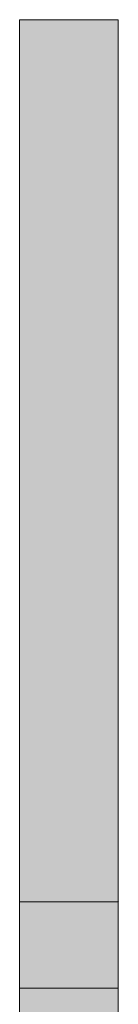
# Model space of a CAD drawing. Header units: millimetres. Extents: x -14779 to 3858, y -4805 to 7936.
# Tile 29 of 31: x -6445 to -6159, y 5091 to 7936. Entities that reach past the tile are written whole.
import ezdxf

# ---------------------------------------------------------------- set-up
doc = ezdxf.new("R2010")
doc.units = ezdxf.units.MM
doc.layers.add('FILL-EPS', color=7, linetype='Continuous')
doc.layers.add('LINE-C_2E8C94', color=7, linetype='Continuous')

msp = doc.modelspace()

# ---------------------------------------------------------------- hatches: boundary and pattern name
at = {"layer": 'FILL-EPS', "true_color": 0xbae9e9}
h = msp.add_hatch(color=254, dxfattribs=at)
h.dxf.hatch_style = 1
h.paths.add_polyline_path([(-6444.9, 5386.9), (-6444.9, 7935.8), (-6222.6, 7935.8), (-6159.1, 7935.8), (-6159.1, 5386.9), (-6222.6, 5386.9)])
at = {"layer": 'FILL-EPS', "true_color": 0xccffff}
h = msp.add_hatch(color=7, dxfattribs=at)
h.dxf.hatch_style = 1
h.paths.add_polyline_path([(-6444.9, 2743.2), (-6444.9, 4212.8), (-6445.2, 4212.9), (-6444.9, 4214.5), (-6444.9, 5386.9), (-6159.1, 5386.9), (-6159.1, 2743.2)])
h = msp.add_hatch(color=7, dxfattribs=at)
h.dxf.hatch_style = 1
h.paths.add_polyline_path([(-6444.9, 4213.4), (-6444.9, 5386.9), (-6159.1, 5386.9), (-6158.7, 5388.5), (-6159, 5387.4), (-6159.1, 5386.9), (-6159.1, 2743.2), (-6444.9, 2743.2)])
at = {"layer": 'FILL-EPS', "true_color": 0xbae9e9}
h = msp.add_hatch(color=254, dxfattribs=at)
h.dxf.hatch_style = 1
h.paths.add_polyline_path([(-6444.9, 5138), (-6444.9, 5386.9), (-6222.6, 5386.9), (-6159.1, 5386.9), (-6159.1, 5138), (-6222.6, 5138)])
at = {"layer": 'FILL-EPS', "true_color": 0xccffff}
h = msp.add_hatch(color=7, dxfattribs=at)
h.dxf.hatch_style = 1
h.paths.add_polyline_path([(-6444.9, 5029.2), (-6444.9, 5386.9), (-6159.1, 5386.9), (-6159.1, 5029.2)])
h = msp.add_hatch(color=7, dxfattribs=at)
h.dxf.hatch_style = 1
h.paths.add_polyline_path([(-6444.9, 5386.9), (-6159.1, 5386.9), (-6159.1, 5029.2), (-6444.9, 5029.2)])
h = msp.add_hatch(color=7, dxfattribs=at)
h.dxf.hatch_style = 1
h.paths.add_polyline_path([(-6444.9, 5138), (-6159.1, 5138), (-6159.1, 5029.2), (-6444.9, 5029.2)])
h = msp.add_hatch(color=7, dxfattribs=at)
h.dxf.hatch_style = 1
h.paths.add_polyline_path([(-6444.9, 5029.2), (-6444.9, 5138), (-6159.1, 5138), (-6159.1, 5029.2)])

# ---------------------------------------------------------------- linework, layer by layer
at = {"layer": 'LINE-C_2E8C94', "lineweight": 5}
for points in [[(-6444.9, 5386.9), (-6444.9, 7935.8), (-6222.6, 7935.8), (-6222.6, 7935.8), (-6159.1, 7935.8), (-6159.1, 5386.9), (-6222.6, 5386.9)], [(-6444.9, 2743.2), (-6444.9, 2743.2), (-6444.9, 4212.8), (-6445.2, 4212.9), (-6444.9, 4214.5), (-6444.9, 5386.9), (-6159.1, 5386.9), (-6159.1, 5386.9), (-6159.1, 2743.2)], [(-6444.9, 4213.4), (-6444.9, 4213.4), (-6444.9, 5386.9), (-6159.1, 5386.9), (-6158.7, 5388.5), (-6158.7, 5388.5), (-6159, 5387.4), (-6159.1, 5386.9), (-6159.1, 2743.2), (-6159.1, 2743.2), (-6444.9, 2743.2)], [(-6444.9, 5138), (-6444.9, 5138), (-6444.9, 5386.9), (-6222.6, 5386.9), (-6222.6, 5386.9), (-6222.6, 5386.9), (-6159.1, 5386.9), (-6159.1, 5138), (-6222.6, 5138), (-6444.9, 5138)], [(-6444.9, 5029.2), (-6444.9, 5386.9), (-6159.1, 5386.9), (-6159.1, 5029.2)], [(-6444.9, 5386.9), (-6159.1, 5386.9), (-6159.1, 5029.2), (-6444.9, 5029.2)], [(-6444.9, 5138), (-6444.9, 5138), (-6159.1, 5138), (-6159.1, 5029.2), (-6444.9, 5029.2)], [(-6444.9, 5029.2), (-6444.9, 5138), (-6159.1, 5138), (-6159.1, 5138), (-6159.1, 5029.2), (-6444.9, 5029.2)]]:
    msp.add_lwpolyline(points, close=True, dxfattribs=at)

doc.saveas('drawing.dxf')
